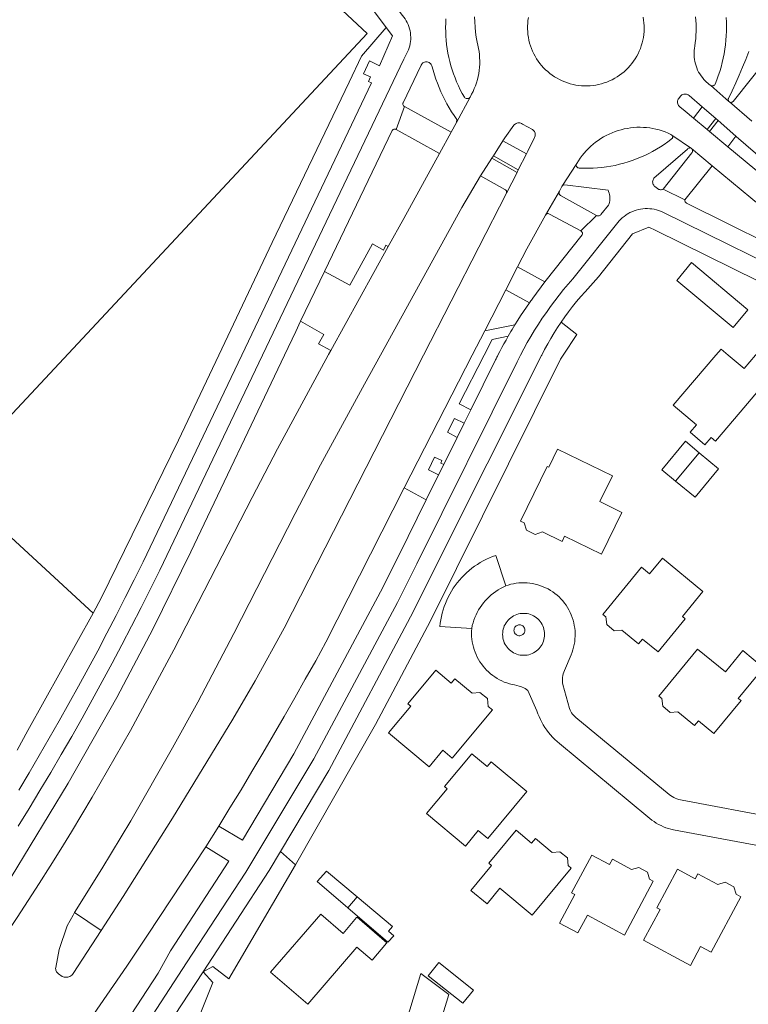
# Model space of a CAD drawing. Header units: metres. Extents: x 89888 to 94270, y 464165 to 468904.
# Tile 183 of 256: x 93188 to 93308, y 466393 to 466555. Entities that reach past the tile are written whole.
import ezdxf

# ---------------------------------------------------------------- set-up
doc = ezdxf.new("R2010")
doc.units = ezdxf.units.M
for name, color, linetype, lineweight in [('B_BEBOUWINGSGRENS_0', 251, 'CONTINUOUS', 13), ('B_TUSSENMUUR_0', 251, 'CONTINUOUS', 13), ('T_CULTUURGRENS_0', 251, 'CONTINUOUS', 13), ('T_HEK_LIJN_0', 251, 'CONTINUOUS', 13), ('T_MUUR_30CM_LIJN_0', 251, 'CONTINUOUS', 13), ('V_WEGGRENS_0', 251, 'CONTINUOUS', 13)]:
    doc.layers.add(name, color=color, linetype=linetype, lineweight=lineweight)

msp = doc.modelspace()

# ---------------------------------------------------------------- linework, layer by layer
at = {"layer": 'B_BEBOUWINGSGRENS_0'}
for p, q in [((93272.2, 466408.14), (93278.6, 466415.86)), ((93287.31, 466404.86), (93292.05, 466413.69)), ((93301.57, 466402.04), (93306.43, 466411.13)), ((93254.72, 466382.71), (93258.53, 466395.1))]:
    msp.add_line(p, q, dxfattribs=at)
for points in [[(93307.58, 466507.45), (93298.33, 466515.19), (93295.89, 466512.27)], [(93295.89, 466512.27), (93305.14, 466504.53), (93307.58, 466507.45)], [(93306.32, 466490.66), (93309.93, 466494.92), (93310.91, 466494.07), (93313.73, 466497.32), (93315.94, 466499.87), (93316.05, 466500), (93316.12, 466500.09), (93313.04, 466502.75), (93311.59, 466504.01), (93311.49, 466503.89), (93309.2, 466501.24), (93309.59, 466500.9), (93308.82, 466500), (93306.94, 466497.8), (93304.36, 466500), (93303.18, 466501.01), (93302.31, 466500), (93295.32, 466491.81), (93299.13, 466488.57), (93298.11, 466487.38), (93300.52, 466485.31), (93301.55, 466486.51), (93302.25, 466485.9), (93306.32, 466490.66)], [(93299.59, 466484), (93297.33, 466485.87), (93293.47, 466481.21), (93295.71, 466479.35)], [(93272.69, 466470.6), (93273.89, 466471), (93277.08, 466469.44), (93277.51, 466470.33), (93283.58, 466467.37), (93286.92, 466474.21), (93283.28, 466475.98), (93285.34, 466480.2), (93276.36, 466484.59), (93274.91, 466481.63), (93274.64, 466481.76), (93270.26, 466472.78)], [(93295.71, 466479.35), (93298.91, 466476.7), (93302.77, 466481.37), (93299.59, 466484)], [(93270.26, 466472.78), (93270.86, 466472.49), (93271.28, 466471.29), (93272.69, 466470.6)], [(93292.83, 466451.31), (93297.29, 466456.73), (93296.82, 466457.11), (93300.2, 466461.22), (93293.55, 466466.69), (93291.45, 466464.14), (93290.14, 466465.22), (93283.77, 466457.48)], [(93283.77, 466457.48), (93284.29, 466457.05), (93284.41, 466455.79), (93285.63, 466454.78), (93286.9, 466454.9), (93289.64, 466452.64), (93290.28, 466453.41), (93292.83, 466451.31)], [(93306, 466443.7), (93310.15, 466448.73), (93306.75, 466451.53), (93303.88, 466448.04), (93299.32, 466451.79), (93292.96, 466444.07)], [(93265.66, 466441.8), (93264.96, 466442.38), (93264.84, 466443.65), (93263.62, 466444.66), (93262.35, 466444.54), (93259.5, 466446.91), (93258.92, 466446.21), (93256.4, 466448.33), (93251.8, 466442.8), (93252.26, 466442.42), (93248.62, 466438.05), (93255.31, 466432.48)], [(93292.96, 466444.07), (93293.48, 466443.65), (93293.62, 466442.39), (93294.82, 466441.39), (93296.09, 466441.5), (93298.83, 466439.24), (93299.46, 466440.01), (93302.01, 466437.91), (93306.46, 466443.32), (93306, 466443.7)], [(93255.31, 466432.48), (93257.54, 466435.17), (93259.08, 466433.89), (93265.66, 466441.8)], [(93271.32, 466428.39), (93265.46, 466433.26), (93264.82, 466432.49), (93262.29, 466434.6), (93257.8, 466429.22), (93258.26, 466428.84), (93254.87, 466424.78), (93261.23, 466419.46), (93263.35, 466421.99), (93264.89, 466420.7), (93271.32, 466428.39)], [(93278.6, 466415.86), (93278.09, 466416.28), (93277.96, 466417.54), (93276.75, 466418.54), (93275.49, 466418.43), (93272.74, 466420.71), (93272.1, 466419.95), (93269.55, 466422.06), (93265.08, 466416.66), (93265.54, 466416.28), (93262.15, 466412.18), (93264.79, 466409.99), (93266.9, 466412.54), (93272.2, 466408.14)], [(93292.05, 466413.69), (93291.45, 466414.02), (93291.08, 466415.18), (93289.67, 466415.93), (93288.5, 466415.6), (93285.34, 466417.29), (93284.87, 466416.41), (93281.95, 466417.96), (93278.63, 466411.78), (93279.16, 466411.5), (93276.65, 466406.83), (93279.67, 466405.21), (93281.24, 466408.12), (93287.31, 466404.86)], [(93306.43, 466411.13), (93305.64, 466411.55), (93305.26, 466412.77), (93303.85, 466413.52), (93302.63, 466413.16), (93299.36, 466414.9), (93298.94, 466414.11), (93296.03, 466415.67), (93292.63, 466409.32), (93293.16, 466409.03), (93290.47, 466404), (93298.15, 466399.89), (93299.8, 466402.98), (93301.57, 466402.04)], [(93243.46, 466411.14), (93238.44, 466415.35), (93236.94, 466413.67), (93241.97, 466409.35)], [(93248.61, 466405.52), (93249.3, 466406.25), (93243.46, 466411.14)], [(93241.97, 466409.35), (93248.51, 466403.72), (93249.48, 466404.72), (93248.61, 466405.52)], [(93248.37, 466403.58), (93243.46, 466407.8), (93243.39, 466407.72), (93241.18, 466405.14), (93237.5, 466408.31), (93229.29, 466398.75), (93235.37, 466393.52), (93243.43, 466402.9), (93245.94, 466400.75), (93248.31, 466403.51), (93248.37, 466403.58)], [(93260.83, 466393.66), (93262.56, 466395.84), (93256.87, 466400.35), (93255.14, 466398.17), (93260.83, 466393.66)], [(93258.53, 466395.1), (93253.92, 466398.55), (93249.59, 466384.28), (93254.72, 466382.71)]]:
    msp.add_lwpolyline(points, dxfattribs=at)
at = {"layer": 'B_TUSSENMUUR_0'}
for p, q in [((93295.71, 466479.35), (93299.59, 466484)), ((93243.46, 466411.14), (93241.97, 466409.35))]:
    msp.add_line(p, q, dxfattribs=at)
at = {"layer": 'T_CULTUURGRENS_0'}
msp.add_line((93233.39, 466416.39), (93230.9, 466418.56), dxfattribs=at)
at = {"layer": 'T_HEK_LIJN_0'}
for points in [[(93200.18, 466457.65), (93180.98, 466475.36), (93091.65, 466558.15)], [(93248.22, 466553.78), (93244.19, 466549.06), (93242.15, 466544.8)], [(93242.15, 466544.8), (93229.55, 466518.48), (93220.8, 466500), (93214.2, 466486.05), (93201.53, 466460.23), (93200.18, 466457.65)], [(93200.18, 466457.65), (93189.48, 466438.4), (93187.7, 466435.17)]]:
    msp.add_lwpolyline(points, dxfattribs=at)
at = {"layer": 'T_MUUR_30CM_LIJN_0'}
msp.add_lwpolyline([(93233.39, 466416.39), (93246.51, 466439.42), (93255.49, 466456.44), (93276.81, 466499.33), (93277.26, 466500), (93279.49, 466503.37)], dxfattribs=at)
at = {"layer": 'V_WEGGRENS_0'}
for p, q in [((93246.33, 466556.32), (93248.22, 466553.78)), ((93248.22, 466553.78), (93249.26, 466552.38)), ((93301.48, 466544.25), (93304.47, 466541.61)), ((93259.77, 466538.17), (93262.01, 466542.35)), ((93300.08, 466540.76), (93297.93, 466542.61)), ((93251.22, 466540.78), (93249.9, 466537.05)), ((93258.92, 466536.57), (93251.22, 466540.78)), ((93297.27, 466540.03), (93298.63, 466538.91)), ((93298.63, 466538.91), (93300.08, 466540.76)), ((93302.31, 466538.81), (93300.08, 466540.76)), ((93298.63, 466538.91), (93300.9, 466537.01)), ((93302.31, 466538.81), (93300.9, 466537.01)), ((93301.25, 466536.72), (93302.68, 466538.49)), ((93302.68, 466538.49), (93302.31, 466538.81)), ((93305.59, 466535.95), (93302.68, 466538.49)), ((93257.01, 466533.11), (93249.9, 466537.05)), ((93259.77, 466538.17), (93258.92, 466536.57)), ((93300.9, 466537.01), (93301.25, 466536.72)), ((93301.25, 466536.72), (93304.29, 466534.17)), ((93257.01, 466533.11), (93258.92, 466536.57)), ((93267.4, 466535.17), (93265.83, 466532.71)), ((93267.4, 466535.17), (93271.26, 466533.02)), ((93294.95, 466536.23), (93295.12, 466536.11)), ((93298.3, 466533.93), (93295.12, 466536.11)), ((93305.59, 466535.95), (93304.29, 466534.17)), ((93298.3, 466533.93), (93298.34, 466533.91)), ((93301.73, 466531.08), (93298.34, 466533.91)), ((93265.59, 466532.33), (93263.73, 466529.43)), ((93265.83, 466532.71), (93265.59, 466532.33)), ((93265.59, 466532.33), (93269.7, 466529.98)), ((93269.91, 466530.4), (93265.83, 466532.71)), ((93269.91, 466530.4), (93271.26, 466533.02)), ((93269.7, 466529.98), (93269.91, 466530.4)), ((93279.41, 466531.28), (93277.18, 466527.84)), ((93297.21, 466525.47), (93301.73, 466531.08)), ((93301.73, 466531.08), (93313.79, 466521.03)), ((93267.95, 466526.57), (93269.7, 466529.98)), ((93293.7, 466527.26), (93297.21, 466525.47)), ((93276.65, 466526.9), (93274.35, 466523)), ((93280.17, 466520.38), (93282.76, 466522.92)), ((93287.9, 466523.21), (93287.84, 466523.17)), ((93239.16, 466500.77), (93248.55, 466517.81)), ((93269.77, 466514.47), (93267.85, 466510.72)), ((93274.25, 466512.02), (93269.77, 466514.47)), ((93238.12, 466513.74), (93234.21, 466505.56)), ((93264.4, 466503.99), (93267.85, 466510.72)), ((93267.85, 466510.72), (93271.73, 466508.59)), ((93269.37, 466505), (93264.4, 466503.99)), ((93276.94, 466505.41), (93279.49, 466503.37)), ((93261.04, 466488.85), (93262.13, 466491.06)), ((93261.04, 466488.85), (93259.89, 466486.52)), ((93257.68, 466482.06), (93259.89, 466486.52)), ((93256.15, 466483.27), (93257.38, 466482.71)), ((93257.68, 466482.06), (93256.85, 466480.39)), ((93254.81, 466476.26), (93256.85, 466480.39)), ((93254.81, 466476.26), (93251.19, 466478.26)), ((93220.78, 466422.73), (93218.66, 466419.33)), ((93197.14, 466408.55), (93201.49, 466405.59)), ((93207.69, 466382.8), (93218.21, 466398.82))]:
    msp.add_line(p, q, dxfattribs=at)
for points in [[(93090.32, 466562.11), (93177.69, 466480.57), (93245.11, 466552.8), (93200.21, 466594.72), (93157.41, 466634.64), (93132.68, 466607.91)], [(93230.98, 466582.19), (93250.91, 466555.73), (93251.13, 466555.46), (93251.34, 466555.17), (93251.52, 466554.87), (93251.69, 466554.56), (93251.84, 466554.23), (93251.96, 466553.91), (93252.07, 466553.57), (93252.15, 466553.22), (93252.21, 466552.88), (93252.25, 466552.53), (93252.26, 466552.17), (93252.26, 466551.82), (93252.23, 466551.47), (93252.18, 466551.12), (93252.1, 466550.77), (93252, 466550.43), (93251.89, 466550.1), (93251.75, 466549.78)], [(93262.01, 466542.35), (93261.94, 466542.26), (93261.86, 466542.19), (93261.77, 466542.14), (93261.66, 466542.1), (93261.56, 466542.09), (93261.45, 466542.09), (93261.34, 466542.12), (93261.24, 466542.16), (93261.15, 466542.23), (93261.08, 466542.31), (93260.73, 466542.92), (93260.4, 466543.55), (93260.09, 466544.18), (93259.8, 466544.83), (93259.53, 466545.48), (93259.29, 466546.15), (93259.06, 466546.82), (93258.85, 466547.49), (93258.67, 466548.18), (93258.51, 466548.86), (93258.37, 466549.56), (93258.25, 466550.26), (93258.15, 466550.96), (93258.08, 466551.66), (93258.03, 466552.36), (93258, 466553.07), (93257.99, 466553.78), (93258, 466554.48), (93258.04, 466555.19)], [(93262.73, 466555.52), (93262.76, 466554.68), (93262.82, 466553.84), (93262.91, 466553.01), (93263.02, 466552.17), (93263.15, 466551.35), (93263.28, 466550.84), (93263.39, 466550.34), (93263.47, 466549.83), (93263.53, 466549.31), (93263.57, 466548.8), (93263.59, 466548.28), (93263.58, 466547.76), (93263.55, 466547.25), (93263.5, 466546.73), (93263.42, 466546.22), (93263.32, 466545.71), (93263.2, 466545.21), (93263.05, 466544.71), (93262.89, 466544.22), (93262.7, 466543.74), (93262.49, 466543.27), (93262.26, 466542.8), (93262.01, 466542.35)], [(93271.57, 466555.4), (93271.5, 466554.93), (93271.45, 466554.47), (93271.43, 466554), (93271.42, 466553.53), (93271.45, 466553.06), (93271.49, 466552.59), (93271.56, 466552.13), (93271.65, 466551.67), (93271.76, 466551.21), (93271.9, 466550.76), (93272.06, 466550.32), (93272.24, 466549.88), (93272.44, 466549.46), (93272.66, 466549.04), (93272.9, 466548.64), (93273.16, 466548.25), (93273.44, 466547.87), (93273.74, 466547.51), (93274.05, 466547.16), (93274.38, 466546.83), (93274.73, 466546.52), (93275.09, 466546.22), (93275.47, 466545.94), (93275.86, 466545.68), (93276.26, 466545.43), (93276.68, 466545.21), (93277.1, 466545.01), (93277.54, 466544.83), (93277.98, 466544.67), (93278.43, 466544.53), (93278.89, 466544.41), (93279.35, 466544.32), (93279.82, 466544.25), (93280.29, 466544.21), (93280.76, 466544.18), (93281.23, 466544.18), (93281.7, 466544.2), (93282.17, 466544.25), (93282.63, 466544.32), (93283.09, 466544.41), (93283.55, 466544.53), (93284, 466544.66), (93284.45, 466544.82), (93284.88, 466545), (93285.3, 466545.2), (93285.72, 466545.43), (93286.12, 466545.67), (93286.51, 466545.93), (93286.89, 466546.21), (93287.26, 466546.51), (93287.6, 466546.83), (93287.94, 466547.16), (93288.25, 466547.52), (93288.55, 466547.88), (93288.83, 466548.26), (93289.09, 466548.65), (93289.33, 466549.06), (93289.55, 466549.47), (93289.75, 466549.9), (93289.93, 466550.34), (93290.08, 466550.78), (93290.22, 466551.23), (93290.33, 466551.69), (93290.42, 466552.15), (93290.49, 466552.62), (93290.53, 466553.09)], [(93290.53, 466553.09), (93290.55, 466553.57), (93290.54, 466554.04), (93290.52, 466554.52), (93290.46, 466554.99), (93290.39, 466555.47)], [(93300.33, 466545.26), (93300.1, 466545.54), (93299.88, 466545.83), (93299.68, 466546.14), (93299.49, 466546.46), (93299.33, 466546.78), (93299.18, 466547.12), (93299.06, 466547.46), (93298.95, 466547.81), (93298.87, 466548.17), (93298.8, 466548.53), (93298.76, 466548.89), (93298.73, 466549.26), (93298.73, 466549.62), (93298.75, 466549.99), (93298.79, 466550.35), (93298.85, 466550.72), (93298.94, 466551.31), (93299.01, 466551.91), (93299.05, 466552.5), (93299.08, 466553.1), (93299.08, 466553.7), (93299.07, 466554.3), (93299.03, 466554.9), (93298.97, 466555.5)], [(93303.99, 466555.4), (93304.04, 466554.65), (93304.06, 466553.91), (93304.05, 466553.16), (93304.02, 466552.42), (93303.97, 466551.67), (93303.9, 466550.93), (93303.8, 466550.19), (93303.68, 466549.46), (93303.53, 466548.72), (93303.36, 466548), (93303.17, 466547.28), (93302.96, 466546.56), (93302.72, 466545.85), (93302.46, 466545.16), (93302.18, 466544.46), (93302.12, 466544.38), (93302.05, 466544.31), (93301.97, 466544.25), (93301.87, 466544.21), (93301.77, 466544.19), (93301.67, 466544.19), (93301.57, 466544.21), (93301.48, 466544.25)], [(93249.26, 466552.38), (93247.16, 466547.5), (93245.51, 466548.3), (93244.54, 466546.18), (93245.66, 466545.65), (93245.32, 466544.9), (93245.85, 466544.66), (93224.54, 466500), (93208.36, 466466.11), (93206.91, 466463.16), (93205.44, 466460.23), (93203.95, 466457.31), (93202.44, 466454.4), (93200.92, 466451.5), (93199.37, 466448.6), (93197.8, 466445.72), (93196.21, 466442.85), (93194.61, 466439.99), (93192.98, 466437.14), (93191.34, 466434.3), (93189.68, 466431.48), (93187.99, 466428.66)], [(93251.75, 466549.78), (93251.11, 466548.58), (93227.95, 466500), (93211.13, 466464.73), (93209.6, 466461.66), (93208.06, 466458.59), (93206.49, 466455.54), (93204.9, 466452.5), (93203.3, 466449.47), (93201.67, 466446.45), (93200.02, 466443.44), (93198.35, 466440.44), (93196.66, 466437.45), (93194.95, 466434.48), (93193.22, 466431.52), (93191.46, 466428.57), (93189.69, 466425.63), (93187.9, 466422.7)], [(93304.47, 466541.61), (93304.42, 466541.68), (93304.38, 466541.76), (93304.35, 466541.85), (93304.34, 466541.95), (93304.35, 466542.04), (93304.38, 466542.12), (93304.98, 466543.39), (93305.57, 466544.66), (93306.15, 466545.94), (93306.7, 466547.23), (93307.24, 466548.52), (93307.75, 466549.83)], [(93253.93, 466547.47), (93253.99, 466547.61), (93254.07, 466547.73), (93254.17, 466547.84), (93254.28, 466547.94), (93254.41, 466548.02), (93254.55, 466548.07), (93254.7, 466548.11), (93254.85, 466548.12), (93254.99, 466548.11), (93255.14, 466548.07), (93255.28, 466548.01), (93255.4, 466547.93), (93255.52, 466547.84), (93255.61, 466547.72), (93255.69, 466547.6), (93255.75, 466547.46), (93255.94, 466546.74), (93256.15, 466546.02), (93256.39, 466545.31), (93256.64, 466544.61), (93256.92, 466543.91), (93257.21, 466543.22), (93257.52, 466542.54), (93257.86, 466541.88), (93258.21, 466541.22), (93258.58, 466540.57), (93258.97, 466539.93), (93259.38, 466539.3), (93259.81, 466538.69), (93259.77, 466538.17)], [(93310.93, 466548.88), (93305.15, 466541.65), (93305.07, 466541.58), (93304.99, 466541.53), (93304.89, 466541.49), (93304.79, 466541.48), (93304.68, 466541.5), (93304.59, 466541.53), (93304.47, 466541.61)], [(93251.22, 466540.78), (93251.13, 466540.84), (93251.06, 466540.92), (93251.01, 466541.01), (93250.97, 466541.11), (93250.96, 466541.22), (93250.98, 466541.33), (93251.01, 466541.43), (93253.93, 466547.47)], [(93301.48, 466544.25), (93301.23, 466544.43), (93300.99, 466544.62), (93300.76, 466544.82), (93300.54, 466545.03), (93300.33, 466545.26)], [(93297.93, 466542.61), (93297.8, 466542.7), (93297.65, 466542.76), (93297.51, 466542.8), (93297.35, 466542.83), (93297.19, 466542.83), (93297.04, 466542.81), (93296.89, 466542.77), (93296.74, 466542.7), (93296.61, 466542.62), (93296.49, 466542.52), (93296.22, 466542.14), (93296.14, 466542.01), (93296.08, 466541.86), (93296.04, 466541.71), (93296.02, 466541.55), (93296.03, 466541.4), (93296.06, 466541.25), (93296.12, 466541.1), (93296.19, 466540.96), (93296.29, 466540.84), (93296.4, 466540.73), (93297.27, 466540.03)], [(93304.47, 466541.61), (93304.54, 466541.55), (93308.19, 466538.37)], [(93249.9, 466537.05), (93249.8, 466537.09), (93249.71, 466537.11), (93249.6, 466537.11), (93249.51, 466537.09), (93249.41, 466537.05), (93249.33, 466536.99), (93249.26, 466536.92), (93249.21, 466536.84), (93238.12, 466513.74)], [(93269.19, 466537.72), (93267.72, 466535.66), (93267.4, 466535.17)], [(93272.57, 466535.7), (93272.64, 466535.83), (93272.68, 466535.98), (93272.7, 466536.13), (93272.7, 466536.28), (93272.68, 466536.43), (93272.62, 466536.57), (93272.55, 466536.7), (93272.46, 466536.82), (93272.35, 466536.93), (93272.23, 466537.01), (93270.58, 466537.93), (93270.45, 466538.01), (93270.3, 466538.07), (93270.15, 466538.1), (93270, 466538.12), (93269.84, 466538.11), (93269.69, 466538.07), (93269.55, 466538.01), (93269.41, 466537.93), (93269.29, 466537.84), (93269.19, 466537.72)], [(93281.41, 466533.91), (93281.79, 466534.27), (93282.18, 466534.62), (93282.59, 466534.94), (93283.01, 466535.25), (93283.45, 466535.54), (93283.9, 466535.81), (93284.35, 466536.06), (93284.82, 466536.29), (93285.3, 466536.5), (93285.79, 466536.69), (93286.29, 466536.86), (93286.79, 466537), (93287.3, 466537.12), (93287.81, 466537.22), (93288.33, 466537.3), (93288.85, 466537.35), (93289.37, 466537.39), (93289.9, 466537.39), (93290.42, 466537.38), (93290.94, 466537.34), (93291.46, 466537.28), (93291.98, 466537.2), (93292.49, 466537.09), (93292.99, 466536.96), (93293.49, 466536.81), (93293.99, 466536.64), (93294.48, 466536.45), (93294.95, 466536.23)], [(93271.26, 466533.02), (93271.49, 466533.47), (93272.57, 466535.7)], [(93295.12, 466536.11), (93295.18, 466536.04), (93295.21, 466535.97), (93295.23, 466535.88), (93295.24, 466535.79), (93295.23, 466535.71), (93295.2, 466535.62), (93294.42, 466534.99), (93293.82, 466534.57), (93293.21, 466534.17), (93292.58, 466533.79), (93291.95, 466533.43), (93291.3, 466533.09), (93290.64, 466532.77), (93289.97, 466532.47), (93289.3, 466532.2), (93288.61, 466531.95), (93287.92, 466531.71), (93287.22, 466531.5), (93286.51, 466531.32), (93285.8, 466531.15), (93285.08, 466531.01), (93284.36, 466530.9), (93283.63, 466530.8), (93282.9, 466530.73), (93282.17, 466530.68), (93281.44, 466530.66), (93280.71, 466530.66), (93279.98, 466530.69), (93279.88, 466530.69), (93279.78, 466530.72), (93279.68, 466530.76), (93279.6, 466530.82), (93279.53, 466530.9), (93279.47, 466530.98), (93279.43, 466531.08), (93279.41, 466531.18), (93279.41, 466531.28)], [(93314.61, 466527.06), (93314.67, 466527.21), (93314.71, 466527.36), (93314.73, 466527.53), (93314.72, 466527.69), (93314.69, 466527.84), (93314.64, 466527.99), (93314.56, 466528.14), (93314.47, 466528.27), (93314.36, 466528.39), (93305.66, 466535.89), (93305.59, 466535.95)], [(93279.41, 466531.28), (93279.52, 466531.46), (93279.79, 466531.9), (93280.08, 466532.33), (93280.39, 466532.75), (93280.71, 466533.15), (93281.05, 466533.54), (93281.41, 466533.91)], [(93293.7, 466527.26), (93293.58, 466527.21), (93293.47, 466527.17), (93293.34, 466527.15), (93293.22, 466527.14), (93293.1, 466527.16), (93292.98, 466527.2), (93292.33, 466527.65), (93292.22, 466527.75), (93292.12, 466527.88), (93292.05, 466528.01), (93291.99, 466528.15), (93291.96, 466528.3), (93291.95, 466528.46), (93291.97, 466528.61), (93292.01, 466528.76), (93292.06, 466528.9), (93292.15, 466529.03), (93297.66, 466533.81), (93297.73, 466533.89), (93297.81, 466533.95), (93297.91, 466533.98), (93298.01, 466534), (93298.11, 466534), (93298.21, 466533.97), (93298.3, 466533.93)], [(93298.34, 466533.91), (93298.41, 466533.82), (93298.46, 466533.72), (93298.49, 466533.61), (93298.5, 466533.5), (93298.49, 466533.38), (93298.45, 466533.28), (93298.39, 466533.18), (93293.7, 466527.26)], [(93304.29, 466534.17), (93313.11, 466526.88), (93313.22, 466526.78), (93313.34, 466526.7), (93313.48, 466526.64), (93313.62, 466526.6), (93313.76, 466526.58), (93313.91, 466526.59), (93314.05, 466526.62), (93314.19, 466526.67), (93314.32, 466526.74), (93314.43, 466526.83), (93314.53, 466526.94), (93314.61, 466527.06)], [(93248.55, 466517.81), (93251.11, 466522.45), (93257.01, 466533.11)], [(93263.73, 466529.43), (93260.66, 466524.23), (93247.29, 466500), (93244.66, 466495.23), (93237.49, 466481.99), (93233.3, 466474.05), (93223.27, 466454.34), (93217.37, 466443.09), (93213.2, 466435.58), (93206.34, 466423.6), (93201.62, 466415.73), (93197.14, 466408.55)], [(93267.95, 466526.57), (93267.98, 466526.67), (93267.99, 466526.78), (93267.98, 466526.88), (93267.95, 466526.98), (93267.89, 466527.07), (93267.81, 466527.14), (93267.72, 466527.2), (93263.73, 466529.43)], [(93276.65, 466526.9), (93277.07, 466527.67), (93277.18, 466527.84)], [(93277.18, 466527.84), (93277.54, 466527.95), (93284.63, 466527.09), (93284.73, 466526.85), (93284.81, 466526.61), (93284.87, 466526.36), (93284.9, 466526.1), (93284.92, 466525.85)], [(93201.49, 466405.59), (93205.11, 466411.18), (93213.2, 466424.04), (93223.11, 466440.3), (93226.74, 466446.56), (93231.51, 466455.22), (93254.38, 466500), (93267.95, 466526.57)], [(93282.76, 466522.92), (93276.85, 466526.19), (93276.77, 466526.25), (93276.7, 466526.33), (93276.64, 466526.41), (93276.61, 466526.51), (93276.59, 466526.61), (93276.59, 466526.71), (93276.61, 466526.81), (93276.65, 466526.9)], [(93284.92, 466525.85), (93284.92, 466525.59), (93284.9, 466525.34), (93284.86, 466525.09), (93284.79, 466524.84), (93284.71, 466524.6), (93283.46, 466523.06), (93283.38, 466522.98), (93283.29, 466522.92), (93283.18, 466522.88), (93283.08, 466522.86), (93282.97, 466522.86), (93282.86, 466522.88), (93282.76, 466522.92)], [(93319.57, 466516.22), (93318.77, 466515.22), (93318.65, 466515.12), (93318.51, 466515.03), (93318.37, 466514.97), (93318.21, 466514.93), (93318.05, 466514.91), (93317.89, 466514.91), (93317.74, 466514.93), (93317.58, 466514.98), (93297.51, 466524.96), (93297.43, 466525.02), (93297.35, 466525.09), (93297.29, 466525.17), (93297.25, 466525.27), (93297.22, 466525.36), (93297.21, 466525.47)], [(93318.73, 466511.08), (93293.61, 466523.49), (93293.26, 466523.64), (93292.91, 466523.76), (93292.56, 466523.86), (93292.2, 466523.94), (93291.83, 466524), (93291.46, 466524.04), (93291.09, 466524.06), (93290.72, 466524.05), (93290.35, 466524.02), (93289.98, 466523.97), (93289.62, 466523.89), (93289.26, 466523.8), (93288.9, 466523.68), (93288.56, 466523.54), (93288.22, 466523.39), (93287.9, 466523.21)], [(93287.84, 466523.17), (93287.54, 466522.98), (93287.25, 466522.77), (93286.97, 466522.54), (93286.71, 466522.3), (93286.46, 466522.04), (93278.86, 466512.54), (93278.09, 466511.66), (93277.34, 466510.76), (93276.61, 466509.84), (93275.89, 466508.91), (93275.19, 466507.97), (93274.51, 466507.02), (93273.85, 466506.05), (93273.2, 466505.07), (93272.58, 466504.08), (93271.97, 466503.07), (93271.38, 466502.06), (93270.81, 466501.03), (93270.26, 466500), (93270.15, 466499.78), (93270.04, 466499.57), (93269.93, 466499.35), (93269.82, 466499.14), (93269.71, 466498.92), (93253.29, 466465.79), (93250.12, 466459.4), (93236.38, 466433.75), (93225.21, 466415.19), (93215.51, 466400.29), (93205.07, 466384.24)], [(93269.77, 466514.47), (93271.3, 466517.45), (93274.35, 466523)], [(93274.35, 466523), (93274.42, 466523.08), (93274.51, 466523.15), (93274.61, 466523.2), (93274.71, 466523.22), (93274.82, 466523.22), (93274.93, 466523.2), (93275.03, 466523.15), (93280.17, 466520.38)], [(93276.94, 466505.41), (93277.54, 466506.28), (93278.17, 466507.13), (93278.81, 466507.97), (93279.48, 466508.8), (93280.16, 466509.61), (93280.86, 466510.4), (93283.09, 466512.88), (93288.64, 466519.93), (93291.34, 466521.03)], [(93291.34, 466521.03), (93292.47, 466520.47), (93321.82, 466505.95)], [(93280.17, 466520.38), (93280.26, 466520.32), (93280.33, 466520.24), (93280.38, 466520.15), (93280.42, 466520.05), (93280.44, 466519.95), (93280.43, 466519.84), (93280.4, 466519.74), (93274.25, 466512.02)], [(93238.12, 466513.74), (93242.3, 466511.51), (93246.02, 466518.26), (93247.78, 466517.24), (93248.16, 466518.03), (93248.55, 466517.81)], [(93271.73, 466508.59), (93271.84, 466508.74), (93271.95, 466508.9), (93272.06, 466509.05), (93272.17, 466509.2), (93272.28, 466509.36), (93274.25, 466512.02)], [(93271.73, 466508.59), (93271.24, 466507.88), (93270.76, 466507.17), (93270.29, 466506.45), (93269.83, 466505.73), (93269.37, 466505)], [(93234.21, 466505.56), (93233.41, 466503.87), (93231.57, 466500), (93216.21, 466467.73), (93210.02, 466455.18), (93204.09, 466443.86), (93196.06, 466429.76), (93177.33, 466398.95), (93177.86, 466398.55), (93180.29, 466396.75)], [(93230.9, 466418.56), (93238.82, 466431.84), (93252.68, 466457.87), (93255.92, 466464.42), (93273.72, 466499.93), (93273.75, 466500), (93274.23, 466500.93), (93274.73, 466501.85), (93275.25, 466502.76), (93275.79, 466503.65), (93276.36, 466504.54), (93276.94, 466505.41)], [(93239.16, 466500.77), (93237.13, 466501.86), (93238.01, 466503.41), (93234.21, 466505.56)], [(93268.24, 466503.1), (93268.46, 466503.48), (93268.69, 466503.86), (93268.91, 466504.24), (93269.14, 466504.62), (93269.37, 466505)], [(93264.4, 466503.99), (93262.35, 466500), (93251.19, 466478.26)], [(93262.13, 466491.06), (93260.23, 466492.02), (93264.3, 466500), (93265.62, 466502.57), (93268.24, 466503.1)], [(93268.24, 466503.1), (93267.9, 466502.48), (93267.55, 466501.87), (93267.22, 466501.25), (93266.89, 466500.63), (93266.57, 466500), (93266.49, 466499.85), (93266.41, 466499.69), (93266.33, 466499.54), (93266.26, 466499.38), (93266.18, 466499.23), (93262.13, 466491.06)], [(93180.29, 466396.75), (93182.17, 466399.48), (93184.04, 466402.23), (93185.9, 466404.98), (93187.73, 466407.75), (93189.54, 466410.53), (93191.34, 466413.33), (93193.11, 466416.14), (93194.87, 466418.95), (93196.61, 466421.78), (93198.32, 466424.62), (93200.02, 466427.48), (93206.3, 466438.43), (93212.29, 466449.53), (93213.4, 466451.66), (93216.41, 466457.51), (93226.25, 466476.67), (93230.39, 466484.66), (93238.74, 466500), (93238.79, 466500.09), (93239.16, 466500.77)], [(93259.89, 466486.52), (93258.28, 466487.36), (93259.43, 466489.63), (93261.04, 466488.85)], [(93256.85, 466480.39), (93255.16, 466481.18), (93256.15, 466483.27)], [(93257.38, 466482.71), (93257.18, 466482.28), (93257.68, 466482.06)], [(93251.19, 466478.26), (93238.36, 466452.93), (93236.68, 466449.87), (93234.98, 466446.82), (93233.26, 466443.77), (93231.53, 466440.73), (93229.78, 466437.71), (93228.02, 466434.69), (93226.23, 466431.69), (93224.43, 466428.69), (93222.61, 466425.71), (93220.78, 466422.73)], [(93220.78, 466422.73), (93224.65, 466420.41), (93233.08, 466434.62), (93247.31, 466461.19), (93250.35, 466467.26), (93254.81, 466476.26)], [(93267.84, 466462.15), (93266.22, 466467.15), (93265.7, 466466.96), (93265.18, 466466.74), (93264.67, 466466.51), (93264.17, 466466.25), (93263.68, 466465.97), (93263.2, 466465.68), (93262.74, 466465.36), (93262.29, 466465.03), (93261.85, 466464.68), (93261.43, 466464.31), (93261.02, 466463.92), (93260.63, 466463.52), (93260.26, 466463.1), (93259.9, 466462.66), (93259.57, 466462.22), (93259.25, 466461.75), (93258.95, 466461.28), (93258.67, 466460.79), (93258.41, 466460.3), (93258.17, 466459.79), (93257.95, 466459.27), (93257.75, 466458.75), (93257.57, 466458.21), (93257.42, 466457.67), (93257.29, 466457.13), (93257.18, 466456.58), (93257.09, 466456.02), (93257.03, 466455.47), (93262.28, 466455.17)], [(93278.56, 466450.84), (93278.72, 466451.26), (93278.87, 466451.68), (93278.99, 466452.11), (93279.08, 466452.55), (93279.16, 466452.99), (93279.21, 466453.44), (93279.23, 466453.88), (93279.24, 466454.33), (93279.22, 466454.78), (93279.17, 466455.23), (93279.1, 466455.67), (93279.01, 466456.11), (93278.9, 466456.54), (93278.76, 466456.97), (93278.6, 466457.39), (93278.42, 466457.8), (93278.22, 466458.2), (93278, 466458.59), (93277.76, 466458.96), (93277.49, 466459.33), (93277.21, 466459.67), (93276.91, 466460.01), (93276.59, 466460.33), (93276.26, 466460.62), (93275.91, 466460.91), (93275.55, 466461.17), (93275.17, 466461.41), (93274.79, 466461.64), (93274.38, 466461.84), (93273.98, 466462.02), (93273.56, 466462.18), (93273.13, 466462.32), (93272.7, 466462.43), (93272.26, 466462.52), (93271.82, 466462.59), (93271.37, 466462.64), (93270.92, 466462.66), (93270.47, 466462.66), (93270.02, 466462.63), (93269.58, 466462.58), (93269.14, 466462.51), (93268.7, 466462.41), (93268.27, 466462.29), (93267.84, 466462.15)], [(93267.84, 466462.15), (93267.42, 466461.95), (93267.01, 466461.74), (93266.61, 466461.5), (93266.22, 466461.25), (93265.85, 466460.98), (93265.48, 466460.68), (93265.14, 466460.38), (93264.8, 466460.05), (93264.49, 466459.71), (93264.19, 466459.35), (93263.91, 466458.98), (93263.65, 466458.6), (93263.4, 466458.21), (93263.18, 466457.8), (93262.98, 466457.38), (93262.79, 466456.96), (93262.63, 466456.52), (93262.49, 466456.08), (93262.37, 466455.63), (93262.28, 466455.17)], [(93269.66, 466450.94), (93269.93, 466450.86), (93270.21, 466450.8), (93270.49, 466450.77), (93270.78, 466450.76), (93271.06, 466450.77), (93271.34, 466450.8), (93271.62, 466450.86), (93271.9, 466450.94), (93272.16, 466451.05), (93272.42, 466451.17), (93272.66, 466451.32), (93272.89, 466451.48), (93273.11, 466451.67), (93273.31, 466451.87), (93273.49, 466452.09), (93273.66, 466452.32), (93273.8, 466452.56), (93273.93, 466452.82), (93274.03, 466453.08), (93274.12, 466453.35), (93274.17, 466453.63), (93274.21, 466453.92), (93274.22, 466454.2), (93274.21, 466454.48), (93274.17, 466454.77), (93274.12, 466455.04), (93274.03, 466455.32), (93273.93, 466455.58), (93273.8, 466455.84), (93273.66, 466456.08), (93273.49, 466456.32), (93273.31, 466456.53), (93273.11, 466456.73), (93272.89, 466456.92), (93272.66, 466457.08), (93272.42, 466457.23), (93272.16, 466457.35), (93271.9, 466457.46), (93271.62, 466457.54), (93271.34, 466457.6), (93271.06, 466457.63), (93270.78, 466457.64), (93270.49, 466457.63), (93270.21, 466457.6), (93269.93, 466457.54), (93269.66, 466457.46), (93269.39, 466457.35), (93269.14, 466457.23), (93268.89, 466457.08), (93268.66, 466456.92), (93268.45, 466456.73), (93268.24, 466456.53), (93268.06, 466456.32), (93267.9, 466456.08), (93267.75, 466455.84), (93267.62, 466455.58), (93267.52, 466455.32), (93267.44, 466455.04), (93267.38, 466454.77), (93267.35, 466454.48), (93267.33, 466454.2)], [(93262.28, 466455.17), (93262.25, 466454.73), (93262.24, 466454.29), (93262.26, 466453.85), (93262.3, 466453.41), (93262.36, 466452.98), (93262.44, 466452.54), (93262.54, 466452.12), (93262.67, 466451.69), (93262.82, 466451.28), (93262.99, 466450.87), (93263.18, 466450.47), (93263.39, 466450.09), (93263.62, 466449.71), (93263.86, 466449.34), (93264.13, 466448.99), (93264.41, 466448.66), (93264.71, 466448.33), (93265.03, 466448.03), (93265.36, 466447.74), (93265.71, 466447.46), (93266.07, 466447.21), (93266.44, 466446.97), (93266.82, 466446.76), (93267.22, 466446.56), (93267.62, 466446.38), (93268.03, 466446.23), (93268.45, 466446.09), (93268.88, 466445.98), (93269.31, 466445.89), (93270.06, 466445.71), (93270.31, 466445.64), (93270.56, 466445.54), (93270.8, 466445.42), (93271.03, 466445.29), (93271.25, 466445.14), (93271.45, 466444.97), (93272.96, 466441.66), (93273.13, 466441.18), (93273.32, 466440.71), (93273.53, 466440.25), (93273.76, 466439.79), (93274.01, 466439.35), (93274.28, 466438.92), (93274.57, 466438.5), (93274.87, 466438.09), (93275.2, 466437.7), (93275.54, 466437.32), (93275.89, 466436.95), (93276.26, 466436.6), (93276.65, 466436.27), (93291.16, 466424.28), (93291.49, 466423.99), (93291.83, 466423.72), (93292.18, 466423.47), (93292.55, 466423.23), (93292.93, 466423.01), (93293.32, 466422.81), (93293.71, 466422.63), (93294.12, 466422.47), (93294.53, 466422.33), (93294.95, 466422.21), (93295.38, 466422.11), (93310.34, 466419.34)], [(93269.72, 466454.04), (93269.85, 466454), (93270, 466453.97), (93270.14, 466453.97), (93270.28, 466453.99), (93270.42, 466454.04), (93270.55, 466454.1), (93270.67, 466454.19), (93270.77, 466454.29), (93270.85, 466454.41), (93270.92, 466454.54), (93270.96, 466454.67), (93270.98, 466454.82), (93270.98, 466454.96), (93270.96, 466455.1), (93270.91, 466455.24), (93270.84, 466455.37), (93270.76, 466455.48), (93270.65, 466455.58), (93270.53, 466455.66), (93270.4, 466455.72), (93270.26, 466455.76), (93270.12, 466455.77), (93269.97, 466455.76), (93269.83, 466455.72), (93269.7, 466455.67), (93269.58, 466455.59), (93269.47, 466455.5), (93269.37, 466455.39), (93269.3, 466455.27), (93269.24, 466455.14), (93269.21, 466454.99), (93269.2, 466454.85), (93269.22, 466454.71), (93269.25, 466454.57), (93269.31, 466454.43), (93269.39, 466454.31), (93269.48, 466454.21), (93269.59, 466454.11), (93269.72, 466454.04)], [(93267.33, 466454.2), (93267.35, 466453.92), (93267.38, 466453.63), (93267.44, 466453.35), (93267.52, 466453.08), (93267.62, 466452.82), (93267.75, 466452.56), (93267.9, 466452.32), (93268.06, 466452.09), (93268.24, 466451.87), (93268.45, 466451.67), (93268.66, 466451.48), (93268.89, 466451.32), (93269.14, 466451.17), (93269.39, 466451.05), (93269.66, 466450.94)], [(93312.47, 466424.03), (93296.81, 466426.97), (93296.51, 466427.02), (93296.23, 466427.09), (93295.94, 466427.19), (93295.66, 466427.3), (93295.4, 466427.43), (93295.14, 466427.58), (93294.89, 466427.74), (93294.65, 466427.93), (93279.33, 466440.58), (93279.14, 466440.75), (93278.96, 466440.93), (93278.8, 466441.12), (93278.65, 466441.33), (93278.52, 466441.55), (93278.41, 466441.77), (93278.31, 466442.01), (93277.2, 466445.95), (93277.16, 466446.24), (93277.14, 466446.54), (93277.15, 466446.83), (93277.17, 466447.13), (93277.21, 466447.42), (93277.28, 466447.71), (93277.37, 466447.99), (93277.47, 466448.27), (93278.56, 466450.84)], [(93200.54, 466390.79), (93200.21, 466391.8), (93205.72, 466399.75), (93209.08, 466404.82), (93218.66, 466419.33)], [(93218.66, 466419.33), (93222.44, 466416.97), (93212.85, 466402.25), (93210.82, 466398.6), (93202.79, 466386.28), (93202.25, 466385.53)], [(93218.21, 466398.82), (93229.03, 466415.43), (93230.9, 466418.56)], [(93233.39, 466416.39), (93222.44, 466397.68), (93219.83, 466399.69), (93218.21, 466398.82)], [(93197.14, 466408.55), (93196.88, 466408.14), (93195.92, 466406.36), (93194.59, 466402.5), (93194.05, 466399.52)], [(93194.05, 466399.52), (93194.03, 466399.38), (93194.04, 466399.23), (93194.06, 466399.09), (93194.11, 466398.95), (93194.18, 466398.83), (93194.26, 466398.71), (93194.37, 466398.61), (93194.48, 466398.52), (93195.09, 466398.07), (93195.27, 466398), (93195.45, 466397.96), (93195.63, 466397.94), (93195.81, 466397.94), (93196, 466397.96), (93196.18, 466398.01), (93196.35, 466398.08), (93196.51, 466398.16), (93196.66, 466398.27), (93196.8, 466398.4), (93196.92, 466398.54), (93201.49, 466405.59)], [(93218.21, 466398.82), (93219.83, 466397.08), (93212.51, 466378.78)]]:
    msp.add_lwpolyline(points, dxfattribs=at)

doc.saveas('drawing.dxf')
